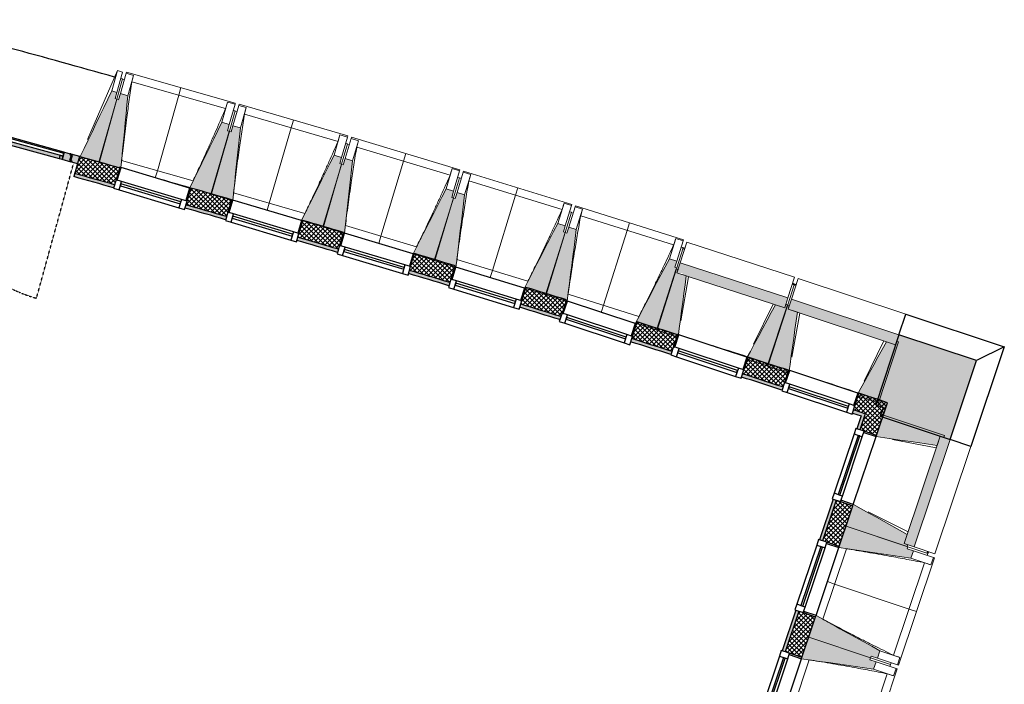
# Model space of a CAD drawing. Header units: millimetres. Extents: x -24070 to 30874, y -36590 to 4541.
# Tile 77 of 91: x 13828 to 21396, y -31747 to -26641. Entities that reach past the tile are written whole.
import ezdxf

# ---------------------------------------------------------------- set-up
doc = ezdxf.new("R2010")
doc.units = ezdxf.units.MM
doc.linetypes.add('Tiret', pattern=[2.5, 1.25, -1.25])
for name, color, linetype, lineweight in [('A-DOOR-FRAM', 7, 'Continuous', 25), ('A-WALL', 7, 'Continuous', 25), ('A-WALL-PATT', 7, 'Continuous', 25), ('BATIEMENT', 7, 'Continuous', 18), ('BATIMENT', 7, 'Continuous', 25), ('FENETRES', 7, 'Continuous', 25), ('GEN', 7, 'Continuous', 18), ('SOLS', 7, 'Continuous', 25)]:
    doc.layers.add(name, color=color, linetype=linetype, lineweight=lineweight)
for name, color, linetype, lineweight, true_color in [('A-DOOR-GLAZ', 7, 'Continuous', 25, 0x5c63b1), ('A-DOOR-HDLN', 5, 'Tiret', 25, 0x0000ff), ('A-GLAZ', 7, 'Continuous', 25, 0x5c63b1)]:
    doc.layers.add(name, color=color, linetype=linetype, lineweight=lineweight, true_color=true_color)
pattern_1 = [(45, (0, 0), (-17.67767, 17.67767), []), (135, (0, 0), (-17.67767, -17.67767), [])]

# ---------------------------------------------------------------- blocks, each defined once
blk = doc.blocks.new('XXX_VIDE FENETRE - 550-377501-2021_015_1111_DCE_1_50_N0 FINI_PLB_EFS')
at = {"layer": 'A-GLAZ'}
for p, q in [((240, -120), (-240, -120)), ((-240, -120), (-240, -135)), ((-240, -135), (240, -135)), ((240, -135), (240, -120))]:
    blk.add_line(p, q, dxfattribs=at)
at = {"layer": 'FENETRES'}
for p, q in [((-285, 0), (-285, -100)), ((-275, 0), (-285, 0)), ((275, 0), (-275, 0)), ((-275, -100), (-275, 0)), ((285, 0), (275, 0)), ((275, 0), (275, -100)), ((285, -100), (285, 0)), ((-285, -100), (-275, -100)), ((-240, -100), (-285, -100)), ((-285, -100), (-285, -167.5)), ((-240, -167.5), (-240, -100)), ((240, -100), (-240, -100)), ((240, -100), (240, -167.5)), ((285, -100), (240, -100)), ((275, -100), (285, -100)), ((285, -167.5), (285, -100)), ((-285, -167.5), (-240, -167.5)), ((-240, -167.5), (240, -167.5)), ((240, -167.5), (285, -167.5))]:
    blk.add_line(p, q, dxfattribs=at)
blk = doc.blocks.new('51_2V_PV_MV_XX_XX - Type 1-413034-2021_015_1111_DCE_1_50_N0 FINI_PLB_EFS')
at = {"layer": 'BATIMENT', "lineweight": 18, "true_color": 0x808080}
h = blk.add_hatch(color=8, dxfattribs=at)
h.paths.add_polyline_path([(-739.7, 94), (-740, 34), (-671, 34), (-671, 42.5), (-686, 42.5), (-686, 85.5), (-696, 85.5), (-696, 94), (-718.1, 94)])
h.paths.add_polyline_path([(696, 94), (696, 85.5), (686, 85.5), (686, 42.5), (671, 42.5), (671, 34), (740, 34), (740, 35.5), (739.4, 38.9), (740, 39.1), (740, 94), (716.9, 94)])
h = blk.add_hatch(color=8, dxfattribs=at)
h.paths.add_polyline_path([(-691, 94), (-691, 85.5), (-676, 85.5), (-676, 42.5), (-666, 42.5), (-666, 34), (-593, 34), (-593, 43), (-618, 43), (-618, 94), (-680.1, 94)])
h.paths.add_polyline_path([(297, 94), (297, 43), (272, 43), (272, 34), (345, 34), (345, 42.5), (355, 42.5), (355, 85.5), (370, 85.5), (370, 94), (330.9, 94)])
at = {"layer": 'BATIMENT', "lineweight": 18, "true_color": 0xc0c0c0}
h = blk.add_hatch(color=9, dxfattribs=at)
h.paths.add_polyline_path([(-686, 85.5), (-686, 51.7), (-676, 52), (-676, 85.5), (-677.8, 85.5)])
h.paths.add_polyline_path([(355, 85.5), (355, 51.7), (365, 51.7), (365, 85.5)])
h.paths.add_polyline_path([(676, 85.5), (676, 51.7), (686, 52.2), (686, 85.5), (676.7, 85.5)])
at = {"layer": 'BATIMENT', "lineweight": 18, "true_color": 0x808080}
h = blk.add_hatch(color=8, dxfattribs=at)
h.paths.add_polyline_path([(-618, 94), (-618, 67), (-596, 67), (-596, 94)])
h.paths.add_polyline_path([(275, 94), (275, 67), (297, 67), (297, 94), (289.6, 94)])
at = {"layer": 'BATIMENT', "lineweight": 18, "true_color": 0xc0c0c0}
for points in [[(-596, 94), (-596, 67), (275, 67), (275, 94), (-583.8, 94)], [(445, 94), (445, 67), (596, 67), (596, 94), (476, 94)], [(-593, 43), (-593, 34), (272, 34), (272, 43), (-569.8, 43)], [(448, 43), (448, 34), (593, 34), (593, 43), (480.6, 43)]]:
    blk.add_hatch(color=9, dxfattribs=at).paths.add_polyline_path(points)
at = {"layer": 'BATIMENT', "lineweight": 18, "true_color": 0x808080}
h = blk.add_hatch(color=8, dxfattribs=at)
h.paths.add_polyline_path([(375, 94), (375, 85.5), (365, 85.5), (365, 42.5), (350, 42.5), (350, 34), (448, 34), (448, 43), (423, 43), (423, 94), (395.9, 94)])
h.paths.add_polyline_path([(618, 94), (618, 43), (593, 43), (593, 34), (666, 34), (666, 42.5), (676, 42.5), (676, 85.5), (691, 85.5), (691, 94), (651.8, 94)])
h = blk.add_hatch(color=8, dxfattribs=at)
h.paths.add_polyline_path([(423, 94), (423, 67), (445, 67), (445, 94), (437.6, 94)])
h.paths.add_polyline_path([(596, 94), (596, 67), (618, 67), (618, 94)])
at = {"layer": 'BATIMENT', "lineweight": 18, "true_color": 0xc0c0c0}
h = blk.add_hatch(color=9, dxfattribs=at)
h.paths.add_polyline_path([(-686, 51.7), (-686, 46.8), (-676, 46.8), (-676, 51.7), (-678.5, 51.7)])
h.paths.add_polyline_path([(355, 51.7), (355, 46.8), (365, 46.8), (365, 51.7), (362.5, 51.7)])
h.paths.add_polyline_path([(676, 51.7), (676, 46.8), (686, 46.8), (686, 51.7), (683.5, 51.7)])
h = blk.add_hatch(color=9, dxfattribs=at)
h.paths.add_polyline_path([(-686, 46.8), (-686, 44.8), (-676, 45.3), (-676, 46.8), (-685.3, 46.8)])
h.paths.add_polyline_path([(355, 46.8), (355, 44.8), (365, 45.3), (365, 46.8), (360.7, 46.8)])
h.paths.add_polyline_path([(676, 46.8), (676, 44.8), (686, 45.3), (686, 46.8), (681.6, 46.8)])
h = blk.add_hatch(color=9, dxfattribs=at)
h.paths.add_polyline_path([(-686, 44.8), (-686, 42.5), (-676, 42.5), (-676, 44.8), (-684.8, 44.8)])
h.paths.add_polyline_path([(-671, 42.5), (-671, 34), (-666, 34), (-666, 42.5), (-670.9, 42.5)])
h.paths.add_polyline_path([(345, 42.5), (345, 34), (350, 34), (350, 42.5), (347.7, 42.5)])
h.paths.add_polyline_path([(355, 44.8), (355, 42.5), (365, 42.5), (365, 44.8), (358.5, 44.8)])
h.paths.add_polyline_path([(666, 42.5), (666, 34), (671, 34), (671, 42.5), (668.7, 42.5)])
h.paths.add_polyline_path([(676, 44.8), (676, 42.5), (686, 42.5), (686, 44.8), (679.5, 44.8)])
at = {"layer": 'A-DOOR-FRAM'}
for p, q in [((-739.7, 94), (-696, 94)), ((-696, 94), (-696, 85.5)), ((-696, 85.5), (-686, 85.5)), ((-691, 94), (-618, 94)), ((-691, 85.5), (-691, 94)), ((-676, 85.5), (-691, 85.5)), ((-686, 85.5), (-686, 42.5)), ((-676, 42.5), (-676, 85.5)), ((-618, 67), (-618, 94)), ((-618, 94), (-596, 94)), ((-618, 94), (-618, 43)), ((-596, 94), (275, 94)), ((-596, 94), (-596, 67)), ((275, 94), (297, 94)), ((275, 67), (275, 94)), ((297, 94), (297, 67)), ((297, 94), (370, 94)), ((297, 43), (297, 94)), ((355, 85.5), (355, 42.5)), ((370, 85.5), (355, 85.5)), ((365, 85.5), (375, 85.5)), ((365, 42.5), (365, 85.5)), ((370, 94), (370, 85.5)), ((375, 94), (423, 94)), ((375, 85.5), (375, 94)), ((423, 94), (445, 94)), ((423, 67), (423, 94)), ((423, 94), (423, 43)), ((445, 94), (596, 94)), ((445, 94), (445, 67)), ((596, 94), (618, 94)), ((596, 67), (596, 94)), ((618, 94), (618, 67)), ((618, 94), (691, 94)), ((618, 43), (618, 94)), ((676, 85.5), (676, 42.5)), ((691, 85.5), (676, 85.5)), ((686, 85.5), (696, 85.5)), ((686, 42.5), (686, 85.5)), ((691, 94), (691, 85.5)), ((696, 94), (740, 94)), ((696, 85.5), (696, 94)), ((740, 94), (740, 38.9)), ((-740, 34), (-740, 36.6)), ((-671, 34), (-740, 34)), ((-676, 51.7), (-686, 51.7)), ((-686, 46.8), (-676, 46.8)), ((-676, 44.8), (-686, 44.8)), ((-686, 42.5), (-671, 42.5)), ((-666, 42.5), (-676, 42.5)), ((-671, 42.5), (-671, 34)), ((-671, 34), (-666, 34)), ((-666, 34), (-666, 42.5)), ((-593, 34), (-666, 34)), ((-596, 67), (-618, 67)), ((-618, 43), (-593, 43)), ((-593, 43), (-593, 34)), ((210.9, 34), (-593, 34)), ((272, 34), (244.2, 34)), ((272, 43), (297, 43)), ((272, 34), (272, 43)), ((345, 34), (272, 34)), ((297, 67), (275, 67)), ((355, 42.5), (345, 42.5)), ((345, 42.5), (345, 34)), ((345, 34), (350, 34)), ((350, 42.5), (365, 42.5)), ((350, 34), (350, 42.5)), ((448, 34), (350, 34)), ((365, 51.7), (355, 51.7)), ((355, 46.8), (365, 46.8)), ((365, 44.8), (355, 44.8)), ((445, 67), (423, 67)), ((423, 43), (448, 43)), ((448, 43), (448, 34)), ((593, 34), (448, 34)), ((593, 43), (618, 43)), ((593, 34), (593, 43)), ((666, 34), (593, 34)), ((618, 67), (596, 67)), ((666, 42.5), (666, 34)), ((676, 42.5), (666, 42.5)), ((666, 34), (671, 34)), ((671, 42.5), (686, 42.5)), ((671, 34), (671, 42.5)), ((740, 34), (671, 34)), ((686, 51.7), (676, 51.7)), ((676, 46.8), (686, 46.8)), ((686, 44.8), (676, 44.8)), ((740, 35.5), (740, 34))]:
    blk.add_line(p, q, dxfattribs=at)
at = {"layer": 'A-DOOR-GLAZ'}
for p, q in [((-618, 67), (297, 67)), ((-618, 43), (-618, 67)), ((297, 43), (-618, 43)), ((297, 67), (297, 43)), ((423, 67), (618, 67)), ((423, 43), (423, 67)), ((618, 43), (423, 43)), ((618, 67), (618, 43))]:
    blk.add_line(p, q, dxfattribs=at)
at = {"layer": 'A-DOOR-HDLN'}
for p, q in [((-711, 1173), (-711, 102)), ((711, 102), (711, 453))]:
    blk.add_line(p, q, dxfattribs=at)
for centre, radius, start, end in [((-711, 102), 1071, 0, 90), ((711, 102), 351, 90, 180)]:
    blk.add_arc(centre, radius, start, end, dxfattribs=at)
at = {"layer": 'BATIMENT'}
for p, q in [((198, 150), (198, 137.5)), ((205.9, 150), (327.5, 150)), ((327.5, 137.5), (205.9, 137.5)), ((315.6, 137.5), (315.6, 94)), ((339.5, 150), (327.5, 150)), ((339.5, 137.5), (339.5, 150)), ((339.5, 94), (339.5, 137.5)), ((210.9, 34), (210.9, -16.2)), ((244.2, 34), (210.9, 34)), ((244.2, -30.7), (244.2, 34)), ((210.9, -16.9), (211.1, -18.7))]:
    blk.add_line(p, q, dxfattribs=at)
at = {"layer": 'BATIMENT', "flags": 128}
for points in [[(198, 150), (198.1, 150), (198.6, 150), (199.3, 150), (200.3, 150), (201.5, 150), (202.9, 150), (204.3, 150), (205.9, 150)], [(205.9, 137.5), (204.3, 137.5), (202.9, 137.5), (201.5, 137.5), (200.3, 137.5), (199.3, 137.5), (198.6, 137.5), (198.1, 137.5), (198, 137.5)]]:
    blk.add_lwpolyline(points, dxfattribs=at)
at = {"layer": 'BATIMENT'}
for centre, radius, start, end in [((238.1, -16.2), 27.2, 180, 249.4572), ((232.6, -30.7), 11.6, 249.4572, 360)]:
    blk.add_arc(centre, radius, start, end, dxfattribs=at)
blk = doc.blocks.new('B02_ARC_rvt-1-2021_015_1111_DCE_1_50_N0 FINI_PLB_EFS')
at = {"layer": 'A-WALL-PATT', "lineweight": 18}
h = blk.add_hatch(dxfattribs=at)
h.set_pattern_fill('FP_1', color=256, style=0, pattern_type=2)
h.set_pattern_definition(pattern_1)
h.paths.add_polyline_path([(20326.8, -29669.4), (20369.8, -29541.4), (20278.6, -29511.4), (20236.2, -29639.5), (20315, -29665.5)])
h.paths.add_polyline_path([(19694.3, -29462.6), (19736.8, -29334.5), (19427.2, -29234.5), (19384.7, -29362.7), (19686.5, -29460.1)])
h.paths.add_polyline_path([(18841.7, -29189.3), (18883.8, -29061.1), (18574.1, -28963.3), (18531.7, -29091.5), (18833.8, -29186.9)])
h.paths.add_polyline_path([(17987.4, -28921.7), (18029.9, -28793.6), (17719, -28697.7), (17679.3, -28826.7), (17979.6, -28919.3)])
h.paths.add_polyline_path([(17134.1, -28660.5), (17173.7, -28531.5), (16862.3, -28437.7), (16823.6, -28567), (17126.7, -28658.3)])
h.paths.add_polyline_path([(16277.3, -28404.4), (16316, -28275.1), (16004, -28183.4), (15965.3, -28312.7), (16270.1, -28402.3)])
h.paths.add_polyline_path([(15417.9, -28153.7), (15456.6, -28024.4), (15144, -27934.7), (15105.3, -28064.1), (15410.7, -28151.7)])
h.paths.add_polyline_path([(14556.8, -27908.7), (14595.5, -27779.3), (14286.3, -27692.8), (14250, -27822.8), (14549.6, -27906.7)])
at = {"layer": 'A-WALL-PATT', "true_color": 0xdadada}
h = blk.add_hatch(color=254, dxfattribs=at)
h.paths.add_polyline_path([(20295.1, -29685.3), (20303.1, -29661.6), (20236.2, -29639.5), (20228.3, -29663.3), (20269.6, -29676.9)])
h.paths.add_polyline_path([(19686.5, -29486.4), (19694.3, -29462.6), (19384.7, -29362.7), (19376.9, -29386.4), (19684.6, -29485.8)])
h.paths.add_polyline_path([(18833.8, -29213.1), (18841.7, -29189.3), (18531.7, -29091.5), (18523.8, -29115.2), (18832.5, -29212.7)])
h.paths.add_polyline_path([(17979.6, -28945.5), (17987.4, -28921.7), (17679.3, -28826.7), (17672, -28850.6), (17975.2, -28944.1)])
h.paths.add_polyline_path([(17126.7, -28684.4), (17134.1, -28660.5), (16823.6, -28567), (16816.4, -28591), (17122.5, -28683.2)])
h.paths.add_polyline_path([(16270.1, -28428.4), (16277.3, -28404.4), (15965.3, -28312.7), (15958.1, -28336.7), (16266.9, -28427.4)])
h.paths.add_polyline_path([(15410.7, -28177.7), (15417.9, -28153.7), (15105.3, -28064.1), (15098.1, -28088), (15408.8, -28177.1)])
h.paths.add_polyline_path([(14549.6, -27932.6), (14556.8, -27908.7), (14250, -27822.8), (14243.3, -27846.9), (14548.8, -27932.4)])
at = {"layer": 'A-WALL-PATT', "lineweight": 18}
h = blk.add_hatch(dxfattribs=at)
h.set_pattern_fill('FP_1', color=256, style=0, pattern_type=2)
h.set_pattern_definition(pattern_1)
h.paths.add_polyline_path([(18492.1, -35555.7), (19659.2, -32081.2), (19531.2, -32038.2), (18364.1, -35513), (18463.2, -35546)])
h.paths.add_polyline_path([(19840.7, -31540.8), (19945.7, -31228), (19817.8, -31185), (19712.7, -31497.9), (19837.5, -31539.8)])
h.paths.add_polyline_path([(20127.2, -30687.7), (20232.3, -30374.9), (20104.3, -30331.9), (19999.3, -30644.7), (20124, -30686.6)])
h.paths.add_polyline_path([(20413.8, -29834.5), (20498, -29583.7), (20369.8, -29541.4), (20285.8, -29791.5), (20410.6, -29833.5)])
at = {"layer": 'A-WALL-PATT', "lineweight": 5, "true_color": 0xdadada}
h = blk.add_hatch(color=254, dxfattribs=at)
h.paths.add_polyline_path([(18372, -35489.3), (19531.2, -32038.2), (19507.5, -32030.2), (18348.3, -35481.4), (18364.1, -35486.6)])
h.paths.add_polyline_path([(19712.7, -31497.9), (19817.8, -31185), (19794.1, -31177.1), (19689, -31489.9)])
h.paths.add_polyline_path([(19999.3, -30644.7), (20104.3, -30331.9), (20080.6, -30323.9), (19975.6, -30636.7), (19995.9, -30643.6)])
h.paths.add_polyline_path([(20285.8, -29791.5), (20326.8, -29669.4), (20303.1, -29661.6), (20262.1, -29783.6)])
at = {"layer": 'A-WALL'}
for p, q in [((20303.1, -29661.6), (20236.2, -29639.5)), ((20326.8, -29669.4), (20285.8, -29791.5)), ((20104.3, -30331.9), (19999.3, -30644.7)), ((19817.8, -31185), (19712.7, -31497.9))]:
    blk.add_line(p, q, dxfattribs=at)
at = {"layer": 'A-WALL', "flags": 128}
blk.add_lwpolyline([(20326.8, -29669.4), (20315, -29665.5), (20303.1, -29661.6)], dxfattribs=at)
at = {"layer": 'A-WALL'}
for start, end in [(74.302046, 74.436322), (73.924674, 74.061751), (73.547313, 73.684397), (73.170357, 73.307042), (72.794168, 72.930086), (72.41683, 72.553861), (72.039409, 72.176546)]:
    blk.add_arc((-22219.8, -158763.5), 135924.6, start, end, dxfattribs=at)
at = {"layer": 'BATIEMENT', "lineweight": 25}
for p, q in [((14286.3, -27692.8), (14243.3, -27846.9)), ((15144, -27934.7), (15142.9, -27938.3)), ((16004, -28183.4), (16002.9, -28187.1)), ((16314.9, -28278.8), (16316, -28275.1)), ((16862.3, -28437.7), (16860.9, -28442.1)), ((17171.7, -28538.1), (17173.7, -28531.5)), ((17719, -28697.7), (17716.6, -28705.5)), ((18027.9, -28799.8), (18029.9, -28793.6)), ((18574.1, -28963.3), (18568.9, -28979)), ((19427.2, -29234.5), (19426.3, -29237.2)), ((20278.6, -29511.4), (20278.3, -29512.3)), ((20346.1, -29533.6), (20278.6, -29511.4)), ((20413.8, -29834.5), (20498, -29583.7)), ((20228.3, -29663.3), (20295.1, -29685.3)), ((20295.1, -29685.3), (20262.1, -29783.6)), ((20080.6, -30323.9), (19975.6, -30636.7)), ((20127.2, -30687.7), (20232.3, -30374.9)), ((19794.1, -31177.1), (19689, -31489.9)), ((19840.7, -31540.8), (19945.7, -31228))]:
    blk.add_line(p, q, dxfattribs=at)
at = {"layer": 'BATIEMENT', "lineweight": 25, "flags": 128}
for points in [[(20369.8, -29541.4), (20358, -29537.5), (20346.1, -29533.6)], [(20498, -29583.7), (20433.9, -29562.6), (20369.8, -29541.4)]]:
    blk.add_lwpolyline(points, dxfattribs=at)
at = {"layer": 'BATIEMENT', "lineweight": 25}
for radius, start, end in [(136059.6, 74.301096, 74.436322), (135899.6, 74.302223, 74.436322), (136059.6, 73.924098, 74.061039), (135899.6, 73.924781, 74.061883), (136059.6, 73.547111, 73.684059), (135899.6, 73.54735, 73.684459), (136059.6, 73.170113, 73.307079), (135899.6, 73.170402, 73.307036), (136059.6, 72.79305, 72.930081), (135899.6, 72.794375, 72.930087), (136059.6, 72.416087, 72.552982), (135899.6, 72.416968, 72.554024), (136059.6, 72.03904, 72.176041), (135899.6, 72.039477, 72.17664)]:
    blk.add_arc((-22219.8, -158763.5), radius, start, end, dxfattribs=at)
at = {"layer": 'BATIMENT'}
for start, end in [(74.065241, 74.17683), (72.178875, 72.296063), (71.801409, 71.919022)]:
    blk.add_arc((-22219.8, -158763.5), 136059.6, start, end, dxfattribs=at)
at = {"layer": 'SOLS'}
for p, q in [((14392.1, -27722.3), (14383.3, -27719.8)), ((19298.4, -29193.2), (19268.2, -29183.5))]:
    blk.add_line(p, q, dxfattribs=at)
at = {"layer": 'BATIMENT', "lineweight": 18, "rotation": 164.6014896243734}
blk.add_blockref('51_2V_PV_MV_XX_XX - Type 1-413034-2021_015_1111_DCE_1_50_N0 FINI_PLB_EFS', (13582.6, -27461.1), dxfattribs=at)
at = {"layer": 'FENETRES', "lineweight": 18}
for p, rotation in [((14869.9, -27856.6), 343.3442022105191), ((15729.8, -28105.4), 343.3442022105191), ((16587.9, -28360.5), 343.3442022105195), ((17444.1, -28621.8), 342.9251064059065), ((18298.4, -28889.4), 341.6678189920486), ((19155.8, -29147.6), 341.6678189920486), ((20007.8, -29422.7), 341.6678189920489), ((20323, -30104.7), 251.4335275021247), ((20036.5, -30957.9), 251.4335275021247), ((19749.9, -31811), 251.4335275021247)]:
    blk.add_blockref('XXX_VIDE FENETRE - 550-377501-2021_015_1111_DCE_1_50_N0 FINI_PLB_EFS', p, dxfattribs=dict(at, rotation=rotation))
blk = doc.blocks.new('20_MUR PREFA_01 - MODULE_01-3123087-2021_015_1111_DCE_1_50_N0 FINI_PLB_EFS')
at = {"layer": 'GEN'}
for p, q in [((0, 722.1), (0, 661.4)), ((0, 661.4), (0, 58.5)), ((0, 0.7), (0, 58.5))]:
    blk.add_line(p, q, dxfattribs=at)
blk = doc.blocks.new('Murs 1 - Murs 1-3189767-2021_015_1111_DCE_1_50_N0 FINI_PLB_EFS')
at = {"layer": 'A-WALL-PATT', "true_color": 0x787878}
blk.add_hatch(color=8, dxfattribs=at).paths.add_polyline_path([(20979.7, -29866.4), (21183.3, -29260), (20585.6, -29062), (20407.3, -29600.1), (20464.7, -29619.1), (20442.3, -29685.9), (20762.2, -29793.3)])
at = {"layer": 'BATIEMENT', "lineweight": 25}
for p, q in [((20585.6, -29062), (20407.3, -29600.1)), ((21183.3, -29260), (20585.6, -29062)), ((20979.7, -29866.4), (21183.3, -29260)), ((20407.3, -29600.1), (20464.7, -29619.1)), ((20464.7, -29619.1), (20442.3, -29685.9)), ((20442.3, -29685.9), (20979.7, -29866.4))]:
    blk.add_line(p, q, dxfattribs=at)
at = {"layer": 'BATIMENT'}
for p, q in [((20585.6, -29062), (20638.3, -28902.8)), ((20638.3, -28902.8), (21395.9, -29153.8)), ((21395.9, -29153.8), (21138.7, -29919.8)), ((21395.9, -29153.8), (21183.3, -29260)), ((21138.7, -29919.8), (20979.7, -29866.4))]:
    blk.add_line(p, q, dxfattribs=at)
blk = doc.blocks.new('B02_DC_STR_rvt-1-2021_015_1111_DCE_1_50_N0 FINI_PLB_EFS')
at = {"layer": 'BATIMENT', "lineweight": 5, "true_color": 0x787878}
for points in [[(14441.8, -27734.2), (14574.8, -27251.3), (14560.3, -27247.3), (14573.6, -27199.1), (14535.1, -27188.5), (14292.4, -27693.1), (14413.7, -27726.5)], [(14595.4, -27779.6), (14596.8, -27774.9), (14605.6, -27777.5), (14659, -27225), (14601.3, -27208.6), (14587.7, -27256.7), (14573.3, -27252.7), (14436.7, -27734.6), (14589.1, -27777.8)], [(15302.6, -27979.9), (15439.2, -27498), (15424.7, -27493.9), (15438.4, -27445.8), (15380.6, -27429.4), (15134.3, -27932.2), (15257.5, -27967.1)], [(15465.9, -28026.4), (15523.6, -27472.3), (15466, -27455.5), (15452, -27503.5), (15437.6, -27499.3), (15297.6, -27980.2), (15456, -28026.4), (15456.8, -28023.7)], [(16161.7, -28231.9), (16301.3, -27750.8), (16287.3, -27746.7), (16301.3, -27698.7), (16243.7, -27682), (15993.7, -28182.9), (16118.7, -28219.3)], [(16324.3, -28281.6), (16386.3, -27725.8), (16328.9, -27708.6), (16314.5, -27756.5), (16300.2, -27752.3), (16156.6, -28232.1), (16314.7, -28279.4), (16314.9, -28278.8)], [(17018.8, -28490.1), (17162.4, -28010.2), (17148, -28005.9), (17162.4, -27958), (17104.9, -27940.8), (16851.5, -28439.3), (16860.9, -28442.1), (16860.9, -28442.9), (16978, -28477.9)], [(17181.1, -28541), (17247.2, -27985.7), (17189.8, -27968.1), (17175.2, -28015.9), (17160.8, -28011.5), (17013.8, -28490.3), (17171.5, -28538.8), (17171.7, -28538.1)], [(17874.1, -28754.6), (18021.2, -28275.8), (18006.8, -28271.4), (18021.2, -28223.5), (17964.1, -28205.9), (17707.1, -28702.6), (17716.6, -28705.5), (17716.6, -28706.2), (17835.5, -28742.7)], [(18026.3, -28804.4), (18027.9, -28799.8), (18036.5, -28802.6), (18106.1, -28251.9), (18048.9, -28233.9), (18033.9, -28281.6), (18019.6, -28277.1), (17869, -28754.8), (18021.7, -28802.9)], [(18727.4, -29025.3), (18877.9, -28547.6), (18863.6, -28543.1), (18878.7, -28495.4), (18821.4, -28477.4), (18560.5, -28972.7), (18718.6, -29022.6)], [(19707.7, -28854.4), (19732.5, -28777.6), (18904.7, -28510), (18879.9, -28586.8), (18924.2, -28588.1), (18924.2, -28601.1), (19637.3, -28831.6)], [(18879.2, -29076.2), (18885.2, -29057.9), (18891.4, -29060), (18950.7, -28609.7), (18879.9, -28586.8), (18888.7, -28559.4), (18874.4, -28555), (18722.3, -29025.5), (18853.8, -29068)], [(19578.7, -29302.3), (19730.8, -28831.6), (19716.5, -28827), (19707.7, -28854.4), (19636.8, -28831.6), (19419.4, -29234.9), (19426.3, -29237.2), (19421.5, -29251.5), (19540.5, -29290)], [(19730.2, -29354.3), (19737.3, -29333), (19742.8, -29334.9), (19805, -28888.3), (19734.4, -28864.9), (19743.4, -28837.6), (19729.2, -28832.9), (19573.6, -29302.4), (19705.8, -29346.2)], [(20560.2, -29138.5), (20585.6, -29062), (19759.7, -28788.3), (19734.4, -28864.9), (20506.8, -29120.8)], [(20427.9, -29585.5), (20583.5, -29115.9), (20569.2, -29111.2), (20560.2, -29138.5), (20489.5, -29115.1), (20272.8, -29510.4), (20278.3, -29512.3), (20271.3, -29533.6), (20391.9, -29573.6)], [(20879.5, -29911.3), (20903.2, -29840.7), (20930.5, -29849.8), (20935.2, -29835.6), (20466.3, -29678.1), (20410.6, -29844), (20812.5, -29901.7)], [(20702.7, -30691.1), (20979.7, -29866.4), (20903.2, -29840.7), (20626.2, -30665.4), (20653.5, -30674.6)], [(20648.7, -30688.8), (20653.5, -30674.6), (20626.2, -30665.4), (20649.9, -30594.8), (20235.5, -30365.4), (20179.8, -30531.3), (20626.2, -30681.2)], [(20678.1, -30777.8), (20697.2, -30720.9), (20649.8, -30705), (20654.6, -30690.8), (20179.8, -30531.3), (20124, -30697.2), (20654.6, -30774.4)], [(20420.2, -31545.6), (20439.3, -31488.7), (19948.9, -31218.5), (19893.2, -31384.4), (20368, -31543.9), (20372.8, -31529.7), (20378.4, -31531.6)], [(20391.5, -31630.9), (20410.7, -31574.1), (20363.3, -31558.1), (20368, -31543.9), (19893.2, -31384.4), (19837.5, -31550.3), (20368, -31627.5)]]:
    blk.add_hatch(color=8, dxfattribs=at).paths.add_polyline_path(points)
at = {"layer": 'BATIEMENT'}
for p, q in [((14573.6, -27199.1), (14535.1, -27188.5)), ((14560.3, -27247.3), (14573.6, -27199.1)), ((14601.3, -27208.6), (14587.7, -27256.7)), ((14659, -27225), (14601.3, -27208.6)), ((14573.3, -27252.7), (14436.7, -27734.6)), ((14441.8, -27734.2), (14574.8, -27251.3)), ((14574.8, -27251.3), (14560.3, -27247.3)), ((14587.7, -27256.7), (14573.3, -27252.7)), ((15438.4, -27445.8), (15380.6, -27429.4)), ((15424.7, -27493.9), (15438.4, -27445.8)), ((15466, -27455.5), (15452, -27503.5)), ((15523.6, -27472.3), (15466, -27455.5)), ((15437.6, -27499.3), (15297.6, -27980.2)), ((15302.6, -27979.9), (15439.2, -27498)), ((15439.2, -27498), (15424.7, -27493.9)), ((15452, -27503.5), (15437.6, -27499.3)), ((14292.4, -27693.1), (14441.8, -27734.2)), ((16301.3, -27698.7), (16243.7, -27682)), ((16287.3, -27746.7), (16301.3, -27698.7)), ((14436.7, -27734.6), (14595.4, -27779.6)), ((16300.2, -27752.3), (16156.6, -28232.1)), ((16161.7, -28231.9), (16301.7, -27750.9)), ((16301.7, -27750.9), (16287.3, -27746.7)), ((16314.5, -27756.5), (16300.2, -27752.3)), ((16328.9, -27708.6), (16314.5, -27756.5)), ((16386.3, -27725.8), (16328.9, -27708.6)), ((15134.3, -27932.2), (15302.6, -27979.9)), ((15297.6, -27980.2), (15456, -28026.4)), ((17162.4, -27958), (17104.9, -27940.8)), ((17148, -28005.9), (17162.4, -27958)), ((17189.8, -27968.1), (17175.2, -28015.9)), ((17247.2, -27985.7), (17189.8, -27968.1)), ((17160.8, -28011.5), (17013.8, -28490.3)), ((17018.8, -28490.1), (17162.4, -28010.2)), ((17162.4, -28010.2), (17148, -28005.9)), ((17175.2, -28015.9), (17160.8, -28011.5)), ((15993.7, -28182.9), (16161.7, -28231.9)), ((18021.5, -28223.6), (17964.1, -28205.9)), ((18006.8, -28271.4), (18021.5, -28223.6)), ((16156.6, -28232.1), (16314.7, -28279.4)), ((18019.6, -28277.1), (17869, -28754.8)), ((17874.1, -28754.6), (18021.2, -28275.8)), ((18021.2, -28275.8), (18006.8, -28271.4)), ((18033.9, -28281.6), (18019.6, -28277.1)), ((18048.9, -28233.9), (18033.9, -28281.6)), ((18106.1, -28251.9), (18048.9, -28233.9)), ((16860.7, -28442.8), (17018.8, -28490.1)), ((17013.8, -28490.3), (17171.5, -28538.8)), ((18878.7, -28495.4), (18821.4, -28477.4)), ((18863.6, -28543.1), (18878.7, -28495.4)), ((18904.7, -28510), (18879.9, -28586.8)), ((19732.5, -28777.6), (18904.7, -28510)), ((18874.4, -28554.8), (18722.3, -29025.5)), ((18727.4, -29025.3), (18875.6, -28555.2)), ((18877.9, -28547.6), (18863.6, -28543.1)), ((18888.7, -28559.4), (18874.4, -28554.8)), ((18875.6, -28555), (18877.9, -28547.6)), ((18879.9, -28586.8), (18888.7, -28559.4)), ((18950.7, -28609.7), (18879.9, -28586.8)), ((18879.9, -28586.8), (19707.7, -28854.4)), ((17716.3, -28706.1), (17874.1, -28754.6)), ((17869, -28754.8), (18026.3, -28804.4)), ((19729.2, -28832.9), (19573.6, -29302.4)), ((19578.7, -29302.3), (19730.8, -28831.6)), ((19707.7, -28854.4), (19636.8, -28831.5)), ((19707.7, -28854.4), (19732.5, -28777.6)), ((19716.5, -28827), (19707.7, -28854.4)), ((19730.8, -28831.6), (19716.5, -28827)), ((19743.4, -28837.6), (19729.2, -28832.9)), ((19759.7, -28788.3), (19734.4, -28864.9)), ((20585.6, -29062), (19759.7, -28788.3)), ((19734.4, -28864.9), (19743.4, -28837.6)), ((19805, -28888.3), (19734.4, -28864.9)), ((19734.4, -28864.9), (20560.2, -29138.5)), ((18560.5, -28972.7), (18727.4, -29025.3)), ((18722.3, -29025.5), (18879.2, -29076.2)), ((20560.2, -29138.5), (20585.6, -29062)), ((18888.8, -29079.3), (18888.9, -29078.6)), ((20427.9, -29585.5), (20583.5, -29115.9)), ((20560.2, -29138.5), (20489.5, -29115.1)), ((20569.2, -29111.2), (20560.2, -29138.5)), ((20583.5, -29115.9), (20569.2, -29111.2)), ((19421.5, -29251.5), (19578.7, -29302.3)), ((19573.6, -29302.4), (19730.2, -29354.3)), ((20271.3, -29533.6), (20427.9, -29585.5)), ((20466.3, -29678.1), (20413.8, -29834.5)), ((20935.2, -29835.6), (20466.3, -29678.1)), ((20903.2, -29840.7), (20626.2, -30665.4)), ((20702.7, -30691.1), (20979.7, -29866.4)), ((20879.5, -29911.3), (20903.2, -29840.7)), ((20903.2, -29840.7), (20930.5, -29849.8)), ((20979.7, -29866.4), (20903.2, -29840.7)), ((20930.5, -29849.8), (20935.2, -29835.6)), ((20232.3, -30374.9), (20179.8, -30531.3)), ((20179.8, -30531.3), (20127.2, -30687.7)), ((20179.8, -30531.3), (20648.7, -30688.8)), ((20654.6, -30690.8), (20179.8, -30531.3)), ((20626.2, -30665.4), (20649.9, -30594.8)), ((20653.5, -30674.6), (20626.2, -30665.4)), ((20626.2, -30665.4), (20702.7, -30691.1)), ((20648.7, -30688.8), (20653.5, -30674.6)), ((20649.8, -30705), (20654.6, -30690.8)), ((20697.2, -30720.9), (20649.8, -30705)), ((20678.1, -30777.8), (20697.2, -30720.9)), ((19945.7, -31228), (19893.2, -31384.4)), ((19893.2, -31384.4), (19840.7, -31540.8)), ((19893.2, -31384.4), (20368, -31543.9)), ((20368, -31543.9), (19893.2, -31384.4)), ((20363.3, -31558.1), (20368, -31543.9)), ((20410.7, -31574.1), (20363.3, -31558.1)), ((20368, -31543.9), (20372.8, -31529.7)), ((20372.8, -31529.7), (20420.2, -31545.6)), ((20420.2, -31545.6), (20439.3, -31488.7)), ((20391.5, -31630.9), (20410.7, -31574.1))]:
    blk.add_line(p, q, dxfattribs=at)
at = {"layer": 'BATIEMENT', "flags": 128}
for points in [[(14535.1, -27188.5), (14504.7, -27251.6), (14474.4, -27314.7), (14444, -27377.7), (14413.7, -27440.8), (14383.4, -27503.9), (14353, -27566.9), (14322.7, -27630), (14292.4, -27693.1)], [(14605.6, -27777.5), (14611.8, -27712.6), (14618.6, -27643), (14625.3, -27573.3), (14632.1, -27503.6), (14638.8, -27434), (14645.6, -27364.3), (14652.3, -27294.7), (14659, -27225)], [(15380.6, -27429.4), (15349.8, -27492.3), (15319.1, -27555.1), (15288.3, -27618), (15257.5, -27680.8), (15226.7, -27743.7), (15195.9, -27806.5), (15165.1, -27869.4), (15134.3, -27932.2)], [(15465.9, -28026.4), (15472.8, -27959.5), (15480.1, -27889.9), (15487.3, -27820.3), (15494.6, -27750.7), (15501.9, -27681.1), (15509.1, -27611.5), (15516.4, -27541.9), (15523.6, -27472.3)], [(16243.7, -27682), (16212.4, -27744.6), (16181.2, -27807.2), (16149.9, -27869.8), (16118.7, -27932.5), (16087.4, -27995.1), (16056.2, -28057.7), (16024.9, -28120.3), (15993.7, -28182.9)], [(16324.3, -28281.6), (16332, -28212.7), (16339.8, -28143.2), (16347.5, -28073.6), (16355.3, -28004.1), (16363.1, -27934.5), (16370.8, -27865), (16378.6, -27795.4), (16386.3, -27725.8)], [(17104.9, -27940.8), (17073.2, -28003.2), (17041.5, -28065.6), (17009.7, -28128), (16978, -28190.4), (16946.3, -28252.8), (16914.6, -28315.2), (16882.9, -28377.5), (16851.5, -28439.3)], [(17181.1, -28541), (17189.3, -28472.2), (17197.6, -28402.7), (17205.8, -28333.2), (17214.1, -28263.7), (17222.4, -28194.2), (17230.7, -28124.7), (17238.9, -28055.2), (17247.2, -27985.7)], [(17964.1, -28205.9), (17932, -28268.1), (17899.8, -28330.3), (17867.6, -28392.4), (17835.5, -28454.6), (17803.3, -28516.7), (17771.1, -28578.9), (17739, -28641), (17707.1, -28702.6)], [(18036.5, -28802.6), (18044.7, -28738), (18053.5, -28668.5), (18062.2, -28599.1), (18071, -28529.7), (18079.8, -28460.2), (18088.6, -28390.8), (18097.4, -28321.3), (18106.1, -28251.9)], [(18821.4, -28477.4), (18788.8, -28539.3), (18756.2, -28601.2), (18723.6, -28663.1), (18691, -28725), (18658.3, -28787), (18625.7, -28848.9), (18593.1, -28910.8), (18560.5, -28972.7)], [(18891.4, -29060), (18897.6, -29012.2), (18906.5, -28945.1), (18915.3, -28878), (18924.2, -28811), (18933, -28743.9), (18941.9, -28676.8), (18950.7, -28609.7)], [(19636.8, -28831.5), (19604.7, -28891), (19572.6, -28950.6), (19540.5, -29010.2), (19508.4, -29069.8), (19476.3, -29129.3), (19444.2, -29188.9), (19419.4, -29234.9)], [(19742.8, -29334.9), (19749, -29290.5), (19758.4, -29223.4), (19767.7, -29156.4), (19777, -29089.4), (19786.4, -29022.4), (19795.7, -28955.3), (19805, -28888.3)], [(20489.5, -29115.1), (20457, -29174.4), (20424.5, -29233.8), (20391.9, -29293.1), (20359.4, -29352.5), (20326.8, -29411.8), (20294.3, -29471.1), (20272.8, -29510.4)], [(20410.6, -29844), (20477.6, -29853.6), (20544.6, -29863.2), (20611.6, -29872.8), (20678.5, -29882.4), (20745.5, -29892), (20812.5, -29901.7), (20879.5, -29911.3)], [(20649.9, -30594.8), (20590.7, -30562), (20531.5, -30529.3), (20472.3, -30496.5), (20413.1, -30463.7), (20353.9, -30430.9), (20294.7, -30398.2), (20235.5, -30365.4)], [(20124, -30697.2), (20193.3, -30707.2), (20262.6, -30717.3), (20331.8, -30727.4), (20401.1, -30737.5), (20470.3, -30747.6), (20539.6, -30757.6), (20608.9, -30767.7), (20678.1, -30777.8)], [(20439.3, -31488.7), (20378, -31455), (20316.7, -31421.2), (20255.4, -31387.4), (20194.1, -31353.6), (20132.8, -31319.9), (20071.5, -31286.1), (20010.2, -31252.3), (19948.9, -31218.5)], [(19837.5, -31550.3), (19906.7, -31560.4), (19976, -31570.5), (20045.3, -31580.6), (20114.5, -31590.6), (20183.8, -31600.7), (20253, -31610.8), (20322.3, -31620.9), (20391.5, -31630.9)]]:
    blk.add_lwpolyline(points, dxfattribs=at)
at = {"layer": 'BATIMENT', "lineweight": 18}
for p, q in [((14349.2, -27561.6), (14578.1, -27032.2)), ((14578.1, -27032.2), (14535.1, -27188.5)), ((14616.7, -27042.9), (14573.6, -27199.1)), ((14578.1, -27032.2), (14616.7, -27042.9)), ((14601.3, -27208.6), (14645.5, -27052.7)), ((14603.4, -27091.1), (14617.8, -27095)), ((14645.5, -27052.7), (14648, -27044)), ((14645.5, -27052.7), (14703.2, -27069)), ((15485, -27281.1), (14648, -27044)), ((14659, -27225), (14703.2, -27069)), ((14703.2, -27069), (14703.2, -27069.3)), ((14617.8, -27095), (14574.8, -27251.3)), ((14615.6, -27103.2), (14617.4, -27096.7)), ((14631.9, -27100.8), (14617.4, -27096.7)), ((15410.5, -27323), (14689.4, -27118.7)), ((15424.8, -27273.5), (15380.6, -27429.4)), ((15424.7, -27273.7), (15424.8, -27273.5)), ((15424.8, -27273.5), (15482.6, -27289.8)), ((15482.6, -27289.8), (15438.4, -27445.8)), ((15466, -27455.5), (15511.3, -27299.9)), ((15485, -27281.1), (15482.6, -27289.8)), ((15511.3, -27299.9), (15513.9, -27291.2)), ((15511.3, -27299.9), (15568.9, -27316.6)), ((16349.2, -27534.4), (15513.9, -27291.2)), ((15523.6, -27472.3), (15568.9, -27316.6)), ((15568.9, -27316.6), (15568.9, -27316.9)), ((15483.4, -27342), (15439.2, -27498)), ((15483.4, -27342), (15468.9, -27337.9)), ((15481.1, -27350.1), (15482.9, -27343.7)), ((15497.3, -27347.9), (15482.9, -27343.7)), ((16274.4, -27575.8), (15554.7, -27366.2)), ((16289, -27526.3), (16243.7, -27682)), ((16288.9, -27526.6), (16289, -27526.3)), ((16289, -27526.3), (16346.6, -27543.1)), ((16346.6, -27543.1), (16301.3, -27698.7)), ((16349.2, -27534.4), (16346.6, -27543.1)), ((16375.3, -27553.4), (16377.9, -27544.7)), ((17211.4, -27794), (16377.9, -27544.7)), ((16347, -27595.3), (16301.7, -27750.9)), ((16328.9, -27708.6), (16375.3, -27553.4)), ((16347, -27595.3), (16332.6, -27591.1)), ((16344.7, -27603.4), (16346.6, -27597)), ((16361, -27601.3), (16346.6, -27597)), ((16375.3, -27553.4), (16432.8, -27570.5)), ((16386.3, -27725.8), (16432.8, -27570.5)), ((17136.3, -27834.9), (16418.3, -27620)), ((16432.8, -27570.5), (16432.8, -27570.8)), ((14611.2, -27723.2), (15160.1, -27878.7)), ((17151.3, -27785.5), (17104.9, -27940.8)), ((17151.2, -27785.7), (17151.3, -27785.5)), ((17151.3, -27785.5), (17208.8, -27802.7)), ((17208.8, -27802.7), (17162.4, -27958)), ((17189.8, -27968.1), (17237.4, -27813.2)), ((17208.9, -27854.9), (17194.5, -27850.6)), ((17211.4, -27794), (17208.8, -27802.7)), ((17237.4, -27813.2), (17240.1, -27804.5)), ((17237.4, -27813.2), (17294.8, -27830.8)), ((18071.8, -28060), (17240.1, -27804.5)), ((17247.2, -27985.7), (17294.8, -27830.8)), ((17294.8, -27830.8), (17294.8, -27831)), ((15134.6, -27931.6), (14869.9, -27856.6)), ((17208.9, -27854.9), (17162.4, -28010.2)), ((17206.5, -27863), (17208.4, -27856.6)), ((17222.8, -27861), (17208.4, -27856.6)), ((17996.4, -28100.2), (17279.9, -27880.2)), ((15472.1, -27970.1), (16019.8, -28129.6)), ((18011.7, -28051), (17964.1, -28205.9)), ((18011.6, -28051.2), (18011.7, -28051)), ((18011.7, -28051), (18069.1, -28068.6)), ((18069.1, -28068.6), (18021.5, -28223.6)), ((18071.8, -28060), (18069.1, -28068.6)), ((18097.6, -28079.3), (18100.4, -28070.6)), ((18930.1, -28332.2), (18100.4, -28070.6)), ((15994, -28182.3), (15729.8, -28105.4)), ((18068.8, -28120.8), (18021.2, -28275.8)), ((18048.9, -28233.9), (18097.6, -28079.3)), ((18068.8, -28120.8), (18054.4, -28116.4)), ((18066.3, -28128.9), (18068.3, -28122.5)), ((18082.6, -28127), (18068.3, -28122.5)), ((18097.6, -28079.3), (18154.9, -28097.3)), ((18106.1, -28251.9), (18154.9, -28097.3)), ((18854.4, -28371.9), (18139.6, -28146.6)), ((18154.9, -28097.3), (18154.8, -28097.6)), ((16331.2, -28223.3), (16877.7, -28386.8)), ((18870.2, -28322.8), (18821.4, -28477.4)), ((18870.1, -28323), (18870.2, -28322.8)), ((18870.2, -28322.8), (18927.4, -28340.8)), ((18927.4, -28340.8), (18878.7, -28495.4)), ((18904.7, -28510), (18956.3, -28350.4)), ((18930.1, -28332.2), (18927.4, -28340.8)), ((19784.1, -28618), (18956.3, -28350.4)), ((18926.7, -28393), (18877.9, -28547.6)), ((18926.7, -28393), (18912.4, -28388.5)), ((18923.8, -28402.2), (18938, -28406.9)), ((17188.4, -28482.8), (17733.8, -28650.3)), ((18969.2, -28615.7), (18910.5, -28954.3)), ((19780.1, -28679.1), (19730.8, -28831.6)), ((19784.1, -28618), (19732.5, -28777.6)), ((19759.7, -28788.3), (19812.5, -28629.1)), ((19765.8, -28674.4), (19780.1, -28679.1)), ((19779.6, -28680.7), (19793.8, -28685.4)), ((20638.3, -28902.8), (19812.5, -28629.1)), ((18043.7, -28748.5), (18587.8, -28920)), ((19467.7, -29134.5), (19618.3, -28825.5)), ((18560.8, -28972.1), (18298.4, -28889.4)), ((19823.5, -28894.4), (19762.3, -29232.6)), ((20638.3, -28902.8), (20585.6, -29062)), ((20318.2, -29416.8), (20471.1, -29109)), ((20873.3, -29929.7), (20535.3, -29867.1)), ((20979.7, -29866.4), (21138.7, -29919.8)), ((20861.6, -30744.5), (21138.7, -29919.8)), ((20348.9, -30422.3), (20656.1, -30576.4)), ((19949.5, -31218.9), (20124.7, -30697.3)), ((20182.7, -30706.1), (20001.1, -31246.9)), ((20654.6, -30690.8), (20808.3, -30742.4)), ((20697.2, -30720.9), (20850.9, -30772.5)), ((20861.6, -30744.5), (20702.7, -30691.1)), ((20805.4, -30725.6), (20800.7, -30739.8)), ((20582.4, -31600.1), (20859.5, -30775.4)), ((20678.1, -30777.8), (20831.8, -30829.4)), ((20803.5, -30756.6), (20808.3, -30742.4)), ((20850.9, -30772.5), (20831.8, -30829.4)), ((20850.9, -30772.5), (20859.5, -30775.4)), ((20544.2, -31523.7), (20782.8, -30813.2)), ((20831.8, -30829.4), (20831.5, -30829.3)), ((19663, -32072), (19838.2, -31550.4)), ((19896.2, -31559.2), (19714.5, -32100)), ((20521.7, -31595.5), (20368, -31543.9)), ((20368, -31543.9), (20521.7, -31595.5)), ((20573.9, -31597.2), (20420.2, -31545.6)), ((20593, -31540.4), (20439.3, -31488.7)), ((20593, -31540.4), (20573.9, -31597.2)), ((20592.7, -31540.2), (20593, -31540.4)), ((20295.9, -32453.3), (20572.9, -31628.6)), ((20391.5, -31630.9), (20545.2, -31682.6)), ((20410.7, -31574.1), (20564.3, -31625.7)), ((20516.9, -31609.8), (20521.7, -31595.5)), ((20521.7, -31595.5), (20526.5, -31581.3)), ((20564.3, -31625.7), (20545.2, -31682.6)), ((20564.3, -31625.7), (20572.9, -31628.6)), ((20582.4, -31600.1), (20573.9, -31597.2)), ((20257.6, -32376.9), (20496.2, -31666.4)), ((20545.2, -31682.6), (20545, -31682.5))]:
    blk.add_line(p, q, dxfattribs=at)
at = {"layer": 'BATIMENT', "lineweight": 18, "flags": 128}
for points in [[(14703.2, -27069.3), (14700.4, -27079.2), (14697.7, -27089.1), (14694.9, -27098.9), (14692.2, -27108.8), (14689.4, -27118.7)], [(15410.5, -27323), (15413.4, -27313.2), (15416.2, -27303.3), (15419.1, -27293.4), (15421.9, -27283.6), (15424.7, -27273.7)], [(15568.9, -27316.9), (15566.1, -27326.7), (15563.2, -27336.6), (15560.4, -27346.5), (15557.6, -27356.3), (15554.7, -27366.2)], [(16274.4, -27575.8), (16277.3, -27565.9), (16280.2, -27556.1), (16283.1, -27546.3), (16286, -27536.4), (16288.9, -27526.6)], [(16432.8, -27570.8), (16429.9, -27580.6), (16427, -27590.5), (16424.1, -27600.3), (16421.2, -27610.2), (16418.3, -27620)], [(17136.3, -27834.9), (17139.3, -27825), (17142.3, -27815.2), (17145.3, -27805.4), (17148.3, -27795.6), (17151.2, -27785.7)], [(17294.8, -27831), (17291.8, -27840.9), (17288.8, -27850.7), (17285.8, -27860.5), (17282.9, -27870.3), (17279.9, -27880.2)], [(17996.4, -28100.2), (17999.4, -28090.4), (18002.5, -28080.6), (18005.5, -28070.8), (18008.6, -28061), (18011.6, -28051.2)], [(18154.8, -28097.6), (18151.8, -28107.4), (18148.7, -28117.2), (18145.7, -28127), (18142.6, -28136.8), (18139.6, -28146.6)], [(18854.4, -28371.9), (18857.6, -28362.1), (18860.7, -28352.3), (18863.8, -28342.6), (18866.9, -28332.8), (18870.1, -28323)], [(20831.5, -30829.3), (20821.8, -30826.1), (20812, -30822.9), (20802.3, -30819.7), (20792.5, -30816.4), (20782.8, -30813.2)], [(20544.2, -31523.7), (20553.9, -31527), (20563.6, -31530.3), (20573.3, -31533.6), (20583, -31536.9), (20592.7, -31540.2)], [(20545, -31682.5), (20535.2, -31679.3), (20525.5, -31676), (20515.7, -31672.8), (20506, -31669.6), (20496.2, -31666.4)]]:
    blk.add_lwpolyline(points, dxfattribs=at)
at = {"layer": 'BATIMENT', "lineweight": 18}
for points, knots in [([(14689.4, -27118.7), (14682.6, -27164.2), (14672.8, -27232.4), (14660.2, -27323.4), (14650.2, -27397.5), (14640, -27477.4), (14629.4, -27563), (14619.9, -27645), (14614, -27698.4), (14611.3, -27723.3)], [0, 0, 0, 0, 0.2222222, 0.3333333, 0.4444444, 0.5833333, 0.7222222, 0.8611111, 0.9816328, 0.9816328, 0.9816328, 0.9816328]), ([(15160, -27878.7), (15178.1, -27840.6), (15206, -27781.5), (15243, -27701.3), (15274, -27633.4), (15307, -27559.9), (15353.6, -27454.8), (15387.9, -27375.8), (15410.5, -27323)], [0.0183438, 0.0183438, 0.0183438, 0.0183438, 0.2222222, 0.3333333, 0.4444444, 0.5833333, 0.7222222, 1, 1, 1, 1]), ([(15554.7, -27366.2), (15547.7, -27411.6), (15537.3, -27479.8), (15524, -27570.7), (15513.6, -27644.7), (15502.7, -27724.5), (15491.5, -27810), (15481.3, -27892), (15475.1, -27945.4), (15472.2, -27970.2)], [0, 0, 0, 0, 0.2222222, 0.3333333, 0.4444444, 0.5833333, 0.7222222, 0.8611111, 0.9816328, 0.9816328, 0.9816328, 0.9816328]), ([(16019.7, -28129.6), (16038.2, -28091.6), (16066.4, -28032.8), (16104.1, -27952.9), (16135.6, -27885.1), (16169.1, -27811.9), (16216.5, -27707.2), (16251.4, -27628.4), (16274.4, -27575.8)], [0.0183438, 0.0183438, 0.0183438, 0.0183438, 0.2222222, 0.3333333, 0.4444444, 0.5833333, 0.7222222, 1, 1, 1, 1]), ([(16418.3, -27620), (16410.8, -27665.4), (16400, -27733.5), (16386, -27824.3), (16375, -27898.2), (16363.6, -27977.9), (16351.8, -28063.4), (16341, -28145.2), (16334.3, -28198.6), (16331.3, -28223.4)], [0, 0, 0, 0, 0.2222222, 0.3333333, 0.4444444, 0.5833333, 0.7222222, 0.8611111, 0.9816328, 0.9816328, 0.9816328, 0.9816328]), ([(16877.6, -28386.8), (16896.4, -28349), (16925.1, -28290.3), (16963.3, -28210.7), (16995.3, -28143.2), (17029.4, -28070.2), (17077.5, -27965.8), (17112.9, -27887.3), (17136.3, -27834.9)], [0.0183438, 0.0183438, 0.0183438, 0.0183438, 0.2222222, 0.3333333, 0.4444444, 0.5833333, 0.7222222, 1, 1, 1, 1]), ([(17279.9, -27880.2), (17272.1, -27925.5), (17260.8, -27993.4), (17246.2, -28084.2), (17234.6, -28158), (17222.6, -28237.6), (17210.2, -28323), (17198.8, -28404.8), (17191.7, -28458.1), (17188.5, -28482.8)], [0, 0, 0, 0, 0.2222222, 0.3333333, 0.4444444, 0.5833333, 0.7222222, 0.8611111, 0.9816328, 0.9816328, 0.9816328, 0.9816328]), ([(17733.6, -28650.3), (17752.7, -28612.6), (17781.8, -28554.1), (17820.6, -28474.8), (17853.1, -28407.5), (17887.7, -28334.8), (17936.6, -28230.8), (17972.6, -28152.5), (17996.4, -28100.2)], [0.0183438, 0.0183438, 0.0183438, 0.0183438, 0.2222222, 0.3333333, 0.4444444, 0.5833333, 0.7222222, 1, 1, 1, 1]), ([(18139.6, -28146.6), (18131.5, -28191.8), (18119.6, -28259.7), (18104.4, -28350.3), (18092.3, -28424.1), (18081.5, -28492.2), (18074.5, -28537.7), (18071.9, -28554.8)], [0, 0, 0, 0, 0.2222222, 0.3333333, 0.4444444, 0.5833333, 0.6666667, 0.6666667, 0.6666667, 0.6666667]), ([(18587.7, -28920), (18607, -28882.4), (18636.5, -28824.2), (18675.9, -28745.1), (18708.9, -28678.1), (18744.1, -28605.7), (18793.7, -28502), (18830.3, -28424), (18854.4, -28371.9)], [0.0183438, 0.0183438, 0.0183438, 0.0183438, 0.2222222, 0.3333333, 0.4444444, 0.5833333, 0.7222222, 1, 1, 1, 1]), ([(18071.8, -28555), (18070.1, -28566.3), (18064.1, -28606.1), (18054.7, -28670.6), (18047.2, -28723.8), (18043.8, -28748.6)], [0.667014, 0.667014, 0.667014, 0.667014, 0.7222222, 0.8611111, 0.9816328, 0.9816328, 0.9816328, 0.9816328]), ([(20782.8, -30813.2), (20737.7, -30804.3), (20670, -30791.1), (20579.7, -30774.2), (20506.2, -30760.7), (20427, -30746.6), (20341.9, -30732), (20260.5, -30718.5), (20207.4, -30710), (20182.7, -30706.2)], [0, 0, 0, 0, 0.2222222, 0.3333333, 0.4444444, 0.5833333, 0.7222222, 0.8611111, 0.9816328, 0.9816328, 0.9816328, 0.9816328]), ([(20001.1, -31246.8), (20038.3, -31266.8), (20096, -31297.4), (20174.3, -31338.2), (20240.7, -31372.5), (20312.5, -31409), (20415.2, -31460.5), (20492.5, -31498.6), (20544.2, -31523.7)], [0.0183438, 0.0183438, 0.0183438, 0.0183438, 0.2222222, 0.3333333, 0.4444444, 0.5833333, 0.7222222, 1, 1, 1, 1]), ([(20496.2, -31666.4), (20451.2, -31657.4), (20383.5, -31644.3), (20293.2, -31627.4), (20219.6, -31613.9), (20140.4, -31599.8), (20055.4, -31585.1), (19973.9, -31571.6), (19920.8, -31563.2), (19896.1, -31559.3)], [0, 0, 0, 0, 0.2222222, 0.3333333, 0.4444444, 0.5833333, 0.7222222, 0.8611111, 0.9816328, 0.9816328, 0.9816328, 0.9816328])]:
    blk.add_open_spline(points, degree=3, knots=knots, dxfattribs=at)
at = {"layer": 'SOLS'}
for p, q in [((18940.4, -28399.5), (18926.1, -28394.9)), ((19796.2, -28678.2), (19767.7, -28668.8)), ((20808.3, -30742.4), (20813.1, -30728.2))]:
    blk.add_line(p, q, dxfattribs=at)
blk.add_arc((-17855.6, -142834.3), 120205.1, 74.357021, 75.155463, dxfattribs=at)
at = {"layer": 'BATIMENT', "color": 5, "lineweight": 25, "true_color": 0x0000ff}
for p, rotation in [((14869.7, -27857.3), 344.1823938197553), ((15729.6, -28106), 343.7632980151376), ((16587.7, -28361.1), 343.3442022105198), ((17443.9, -28622.5), 342.9251064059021), ((18298.2, -28890.1), 342.5060106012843), ((20036.5, -30957.9), 251.4335275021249)]:
    blk.add_blockref('20_MUR PREFA_01 - MODULE_01-3123087-2021_015_1111_DCE_1_50_N0 FINI_PLB_EFS', p, dxfattribs=dict(at, rotation=rotation))
blk.add_blockref('Murs 1 - Murs 1-3189767-2021_015_1111_DCE_1_50_N0 FINI_PLB_EFS', (0, 0), dxfattribs=at)

msp = doc.modelspace()

# ---------------------------------------------------------------- block references
at = {"lineweight": 5}
for name in ['B02_DC_STR_rvt-1-2021_015_1111_DCE_1_50_N0 FINI_PLB_EFS', 'B02_ARC_rvt-1-2021_015_1111_DCE_1_50_N0 FINI_PLB_EFS']:
    msp.add_blockref(name, (0, 0), dxfattribs=at)

doc.saveas('drawing.dxf')
